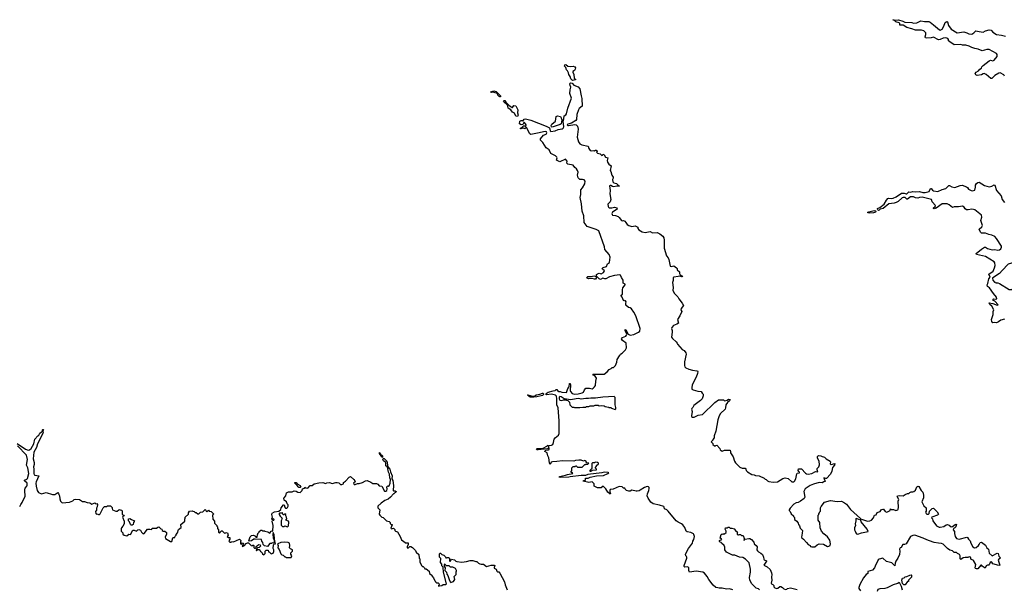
# Model space of a CAD drawing. Extents: x 2240384 to 2404287, y 351326 to 526670.
# Tile 128 of 256: x 2265385 to 2281643, y 449074 to 458470. Entities that reach past the tile are written whole.
import ezdxf

# ---------------------------------------------------------------- set-up
doc = ezdxf.new("R2010")
doc.units = 0

msp = doc.modelspace()

# ---------------------------------------------------------------- linework, layer by layer
at = {"layer": '0CON20XD'}
for points in [[(2281648, 457538), (2281635, 457559), (2281575, 457592), (2281555, 457590), (2281485, 457548), (2281448, 457512), (2281435, 457500), (2281421, 457501), (2281345, 457566), (2281310, 457580), (2281291, 457579), (2281265, 457559), (2281195, 457548), (2281170, 457560), (2281162, 457585), (2281176, 457605), (2281215, 457626), (2281238, 457652), (2281265, 457668), (2281274, 457695), (2281291, 457715), (2281395, 457794), (2281415, 457804), (2281455, 457791), (2281475, 457800), (2281526, 457865), (2281526, 457895), (2281512, 457915), (2281395, 457980), (2281355, 457979), (2281275, 457954), (2281212, 457982), (2281155, 457994), (2281105, 458010), (2281065, 458032), (2281005, 458048), (2280955, 458052), (2280925, 458061), (2280815, 458056), (2280742, 458105), (2280724, 458124), (2280720, 458145), (2280708, 458158), (2280675, 458169), (2280635, 458166), (2280585, 458141), (2280555, 458137), (2280475, 458184), (2280435, 458170), (2280366, 458166), (2280342, 458172), (2280334, 458185), (2280348, 458225), (2280348, 458255), (2280312, 458285), (2280275, 458298), (2280175, 458299), (2280115, 458321), (2280035, 458339), (2279972, 458382), (2279920, 458380), (2279918, 458405), (2279907, 458417), (2279853, 458433), (2279822, 458462), (2279800, 458465), (2279805, 458470), (2279832, 458462), (2279895, 458466), (2279967, 458447), (2280002, 458432), (2280115, 458422), (2280146, 458414), (2280199, 458421), (2280265, 458450), (2280325, 458439), (2280395, 458439), (2280419, 458429), (2280475, 458388), (2280575, 458301), (2280585, 458297), (2280615, 458313), (2280646, 458365), (2280666, 458424), (2280695, 458440), (2280705, 458437), (2280724, 458375), (2280763, 458315), (2280865, 458252), (2280975, 458268), (2281025, 458253), (2281055, 458238), (2281105, 458232), (2281142, 458255), (2281175, 458288), (2281225, 458273), (2281295, 458266), (2281335, 458287), (2281392, 458302), (2281425, 458298), (2281454, 458264), (2281515, 458226), (2281595, 458216), (2281665, 458199)], [(2274515, 457469), (2274484, 457495), (2274474, 457535), (2274455, 457565), (2274449, 457595), (2274433, 457625), (2274415, 457645), (2274402, 457682), (2274381, 457705), (2274385, 457727), (2274405, 457730), (2274435, 457701), (2274475, 457699), (2274525, 457706), (2274554, 457694), (2274562, 457675), (2274559, 457655), (2274545, 457630), (2274518, 457615), (2274518, 457605), (2274537, 457565), (2274538, 457508), (2274552, 457492), (2274570, 457485), (2274535, 457474), (2274515, 457469)], [(2275580, 450695), (2275565, 450692), (2275495, 450710), (2275467, 450693), (2275445, 450692), (2275403, 450703), (2275380, 450725), (2275375, 450740), (2275355, 450740), (2275332, 450762), (2275285, 450768), (2275235, 450750), (2275187, 450723), (2275135, 450720), (2275130, 450705), (2275131, 450671), (2275139, 450655), (2275135, 450643), (2275099, 450675), (2275065, 450732), (2275025, 450770), (2275005, 450770), (2274985, 450750), (2274925, 450750), (2274870, 450775), (2274870, 450815), (2274835, 450847), (2274785, 450833), (2274690, 450855), (2274695, 450870), (2274730, 450875), (2274730, 450885), (2274720, 450895), (2274733, 450907), (2274772, 450908), (2274805, 450922), (2274912, 450948), (2275025, 450953), (2275095, 450982), (2275112, 450995), (2275103, 451003), (2275035, 451005), (2274996, 450994), (2274768, 450965), (2274729, 450951), (2274655, 450950), (2274475, 450930), (2274455, 450925), (2274317, 450917), (2274292, 450922), (2274300, 450935), (2274395, 450954), (2274430, 450970), (2274520, 450985), (2274508, 450998), (2274492, 451002), (2274490, 451025), (2274500, 451035), (2274503, 451077), (2274525, 451100), (2274555, 451100), (2274562, 451108), (2274575, 451110), (2274595, 451090), (2274675, 451090), (2274715, 451130), (2274725, 451130), (2274735, 451140), (2274765, 451140), (2274780, 451155), (2274752, 451162), (2274740, 451175), (2274740, 451185), (2274717, 451197), (2274695, 451190), (2274655, 451204), (2274615, 451206), (2274565, 451200), (2274535, 451189), (2274347, 451193), (2274255, 451180), (2274181, 451179), (2274161, 451169), (2274145, 451130), (2274135, 451160), (2274124, 451244), (2274105, 451277), (2274093, 451325), (2274056, 451345), (2274054, 451355), (2274075, 451370), (2274116, 451374), (2274125, 451380), (2274122, 451448), (2274165, 451452), (2274188, 451465), (2274201, 451495), (2274209, 451551), (2274226, 451574), (2274280, 451615), (2274294, 451645), (2274295, 451855), (2274277, 452067), (2274257, 452115), (2274254, 452215), (2274247, 452257), (2274231, 452275), (2274165, 452290), (2274085, 452282), (2274073, 452293), (2274076, 452305), (2274113, 452327), (2274195, 452350), (2274225, 452352), (2274245, 452372), (2274255, 452372), (2274265, 452352), (2274285, 452338), (2274307, 452337), (2274337, 452323), (2274415, 452320), (2274437, 452385), (2274459, 452415), (2274465, 452470), (2274475, 452468), (2274481, 452440), (2274474, 452355), (2274480, 452335), (2274510, 452305), (2274554, 452294), (2274605, 452296), (2274672, 452315), (2274693, 452327), (2274710, 452365), (2274735, 452390), (2274795, 452392), (2274835, 452382), (2274855, 452390), (2274878, 452415), (2274892, 452435), (2274898, 452505), (2274912, 452555), (2274889, 452589), (2274858, 452605), (2274848, 452625), (2275035, 452623), (2275085, 452662), (2275119, 452701), (2275150, 452715), (2275168, 452732), (2275190, 452735), (2275222, 452768), (2275247, 452823), (2275253, 452867), (2275270, 452895), (2275270, 452905), (2275295, 452930), (2275305, 452950), (2275333, 452967), (2275390, 453025), (2275402, 453055), (2275398, 453135), (2275340, 453180), (2275324, 453205), (2275336, 453225), (2275391, 453249), (2275407, 453265), (2275408, 453285), (2275385, 453335), (2275385, 453360), (2275396, 453355), (2275432, 453282), (2275465, 453265), (2275525, 453277), (2275605, 453313), (2275625, 453333), (2275628, 453375), (2275557, 453585), (2275527, 453647), (2275485, 453702), (2275465, 453718), (2275435, 453722), (2275395, 453760), (2275392, 453795), (2275398, 453815), (2275390, 453835), (2275375, 453840), (2275365, 453830), (2275355, 453840), (2275333, 453893), (2275318, 453915), (2275318, 453925), (2275340, 453945), (2275336, 454014), (2275346, 454045), (2275381, 454095), (2275380, 454105), (2275352, 454125), (2275350, 454175), (2275321, 454215), (2275306, 454255), (2275295, 454260), (2275205, 454253), (2275125, 454227), (2275065, 454198), (2275045, 454197), (2275013, 454207), (2274975, 454186), (2274953, 454193), (2274907, 454237), (2274911, 454265), (2274925, 454277), (2274955, 454287), (2274985, 454280), (2275025, 454302), (2275037, 454315), (2275039, 454329), (2275007, 454355), (2275004, 454366), (2275018, 454385), (2275075, 454400), (2275092, 454445), (2275125, 454465), (2275135, 454555), (2275121, 454595), (2275049, 454679), (2275040, 454725), (2274946, 454985), (2274905, 455011), (2274755, 455060), (2274708, 455125), (2274699, 455235), (2274672, 455312), (2274664, 455435), (2274641, 455535), (2274651, 455585), (2274652, 455665), (2274677, 455695), (2274716, 455765), (2274720, 455805), (2274705, 455829), (2274676, 455835), (2274635, 455835), (2274605, 455860), (2274593, 455903), (2274604, 455955), (2274596, 455985), (2274580, 456010), (2274551, 456031), (2274525, 456069), (2274434, 456085), (2274420, 456105), (2274425, 456137), (2274395, 456169), (2274305, 456127), (2274258, 456145), (2274251, 456155), (2274262, 456192), (2274255, 456203), (2274233, 456225), (2274155, 456265), (2274125, 456323), (2274080, 456355), (2274022, 456442), (2273982, 456485), (2273982, 456505), (2274036, 456564), (2274076, 456584), (2274088, 456602), (2274085, 456620), (2274075, 456626), (2274035, 456622), (2273965, 456602), (2273825, 456576), (2273810, 456585), (2273755, 456690), (2273728, 456672), (2273705, 456681), (2273685, 456680), (2273665, 456668), (2273651, 456675), (2273678, 456692), (2273705, 456720), (2273725, 456720), (2273745, 456710), (2273748, 456735), (2273738, 456752), (2273715, 456778), (2273695, 456740), (2273665, 456738), (2273640, 456755), (2273642, 456798), (2273665, 456810), (2273685, 456808), (2273695, 456798), (2273713, 456827), (2273735, 456836), (2273825, 456811), (2274076, 456716), (2274134, 456684), (2274142, 456635), (2274155, 456624), (2274225, 456639), (2274275, 456659), (2274345, 456670), (2274361, 456679), (2274370, 456705), (2274360, 456795), (2274372, 456835), (2274378, 456885), (2274405, 456902), (2274415, 456918), (2274435, 457008), (2274496, 457175), (2274471, 457255), (2274473, 457315), (2274484, 457355), (2274472, 457382), (2274469, 457411), (2274474, 457425), (2274485, 457431), (2274506, 457425), (2274535, 457392), (2274605, 457360), (2274635, 457332), (2274655, 457215), (2274669, 457171), (2274674, 457045), (2274624, 457006), (2274610, 456985), (2274584, 456905), (2274578, 456825), (2274570, 456810), (2274495, 456761), (2274435, 456747), (2274426, 456735), (2274434, 456725), (2274445, 456723), (2274549, 456739), (2274575, 456734), (2274596, 456715), (2274604, 456665), (2274589, 456535), (2274614, 456455), (2274635, 456421), (2274665, 456404), (2274772, 456385), (2274780, 456345), (2274805, 456313), (2274825, 456308), (2274865, 456310), (2274878, 456302), (2274892, 456318), (2274905, 456320), (2274920, 456305), (2274920, 456295), (2274910, 456285), (2274925, 456270), (2274968, 456258), (2274995, 456230), (2275010, 456235), (2275015, 456250), (2275035, 456242), (2275060, 456200), (2275095, 456190), (2275084, 456145), (2275091, 456121), (2275115, 456088), (2275152, 456062), (2275136, 455985), (2275148, 455965), (2275164, 455905), (2275184, 455875), (2275183, 455855), (2275171, 455835), (2275181, 455795), (2275195, 455779), (2275238, 455768), (2275265, 455740), (2275290, 455725), (2275245, 455724), (2275195, 455713), (2275175, 455717), (2275145, 455736), (2275133, 455737), (2275122, 455728), (2275134, 455655), (2275128, 455595), (2275148, 455505), (2275136, 455464), (2275095, 455427), (2275100, 455390), (2275106, 455376), (2275119, 455369), (2275165, 455364), (2275205, 455377), (2275243, 455365), (2275252, 455345), (2275172, 455295), (2275162, 455275), (2275168, 455255), (2275175, 455248), (2275222, 455242), (2275265, 455224), (2275286, 455206), (2275320, 455155), (2275335, 455152), (2275355, 455160), (2275375, 455148), (2275396, 455126), (2275415, 455093), (2275445, 455074), (2275495, 455060), (2275545, 455070), (2275580, 455055), (2275592, 455045), (2275592, 455025), (2275611, 455001), (2275663, 454973), (2275715, 454960), (2275795, 454978), (2275835, 454952), (2275915, 454960), (2275922, 454952), (2275955, 454940), (2276005, 454900), (2276022, 454872), (2276026, 454835), (2276024, 454725), (2276029, 454699), (2276066, 454575), (2276093, 454543), (2276106, 454516), (2276124, 454405), (2276145, 454400), (2276185, 454408), (2276230, 454375), (2276240, 454365), (2276242, 454345), (2276281, 454311), (2276278, 454285), (2276289, 454259), (2276334, 454235), (2276315, 454229), (2276287, 454237), (2276255, 454236), (2276188, 454225), (2276173, 454215), (2276173, 454167), (2276163, 454135), (2276174, 454055), (2276170, 454005), (2276196, 453956), (2276250, 453900), (2276267, 453867), (2276326, 453795), (2276346, 453754), (2276306, 453705), (2276302, 453685), (2276316, 453655), (2276283, 453585), (2276247, 453525), (2276263, 453465), (2276234, 453446), (2276182, 453425), (2276152, 453395), (2276150, 453375), (2276160, 453345), (2276160, 453315), (2276150, 453235), (2276165, 453210), (2276227, 453155), (2276242, 453135), (2276248, 453115), (2276284, 453074), (2276325, 453032), (2276355, 453013), (2276386, 452975), (2276389, 452955), (2276364, 452825), (2276362, 452765), (2276367, 452745), (2276385, 452729), (2276435, 452704), (2276495, 452686), (2276565, 452680), (2276578, 452675), (2276582, 452665), (2276578, 452635), (2276553, 452575), (2276491, 452445), (2276481, 452395), (2276486, 452376), (2276504, 452364), (2276584, 452344), (2276635, 452338), (2276655, 452310)], [(2273315, 457196), (2273302, 457202), (2273282, 457225), (2273277, 457247), (2273260, 457260), (2273195, 457273), (2273175, 457271), (2273164, 457274), (2273165, 457280), (2273215, 457296), (2273255, 457287), (2273325, 457215), (2273325, 457198), (2273315, 457196)], [(2273605, 456872), (2273577, 456877), (2273556, 456926), (2273524, 456944), (2273495, 456983), (2273452, 457012), (2273446, 457046), (2273433, 457065), (2273379, 457115), (2273374, 457125), (2273379, 457135), (2273395, 457139), (2273411, 457111), (2273460, 457060), (2273486, 457046), (2273515, 457020), (2273525, 457020), (2273545, 457052), (2273575, 457047), (2273585, 457038), (2273613, 456985), (2273603, 456935), (2273617, 456895), (2273605, 456872)], [(2274175, 456699), (2274165, 456704), (2274161, 456725), (2274174, 456745), (2274231, 456799), (2274244, 456876), (2274265, 456887), (2274313, 456873), (2274323, 456863), (2274337, 456817), (2274328, 456755), (2274310, 456740), (2274195, 456702), (2274175, 456699)], [(2281645, 453529), (2281585, 453512), (2281545, 453484), (2281515, 453471), (2281474, 453476), (2281455, 453470), (2281435, 453490), (2281431, 453525), (2281461, 453605), (2281458, 453655), (2281468, 453685), (2281438, 453745), (2281404, 453774), (2281393, 453797), (2281455, 453789), (2281525, 453761), (2281540, 453765), (2281488, 453828), (2281465, 453840), (2281453, 453855), (2281464, 453866), (2281495, 453858), (2281520, 453865), (2281512, 453895), (2281462, 453952), (2281399, 454049), (2281365, 454070), (2281358, 454095), (2281371, 454119), (2281390, 454195), (2281408, 454222), (2281390, 454275), (2281457, 454323), (2281480, 454375), (2281490, 454415), (2281485, 454460), (2281477, 454477), (2281335, 454562), (2281186, 454596), (2281180, 454615), (2281265, 454687), (2281315, 454717), (2281335, 454716), (2281365, 454694), (2281442, 454675), (2281487, 454677), (2281535, 454668), (2281563, 454675), (2281585, 454692), (2281598, 454715), (2281599, 454735), (2281515, 454861), (2281485, 454894), (2281435, 454917), (2281385, 454926), (2281335, 454946), (2281267, 454947), (2281247, 454965), (2281230, 455015), (2281273, 455055), (2281284, 455075), (2281256, 455155), (2281269, 455215), (2281264, 455245), (2281155, 455331), (2281135, 455341), (2281105, 455343), (2281045, 455333), (2281016, 455336), (2280995, 455350), (2280980, 455380), (2280955, 455392), (2280885, 455381), (2280815, 455381), (2280785, 455372), (2280735, 455418), (2280700, 455430), (2280615, 455432), (2280515, 455362), (2280482, 455352), (2280474, 455355), (2280476, 455365), (2280501, 455389), (2280505, 455405), (2280454, 455465), (2280439, 455505), (2280285, 455541), (2280245, 455538), (2280215, 455524), (2280175, 455532), (2280145, 455548), (2280095, 455548), (2280045, 455510), (2280035, 455511), (2280005, 455539), (2279975, 455538), (2279955, 455529), (2279888, 455472), (2279855, 455453), (2279825, 455445), (2279737, 455433), (2279640, 455355), (2279595, 455347), (2279575, 455326), (2279565, 455324), (2279552, 455332), (2279548, 455345), (2279551, 455355), (2279590, 455370), (2279661, 455429), (2279699, 455495), (2279720, 455520), (2279735, 455524), (2279775, 455519), (2279808, 455525), (2279855, 455548), (2279945, 455609), (2279989, 455609), (2280025, 455597), (2280035, 455599), (2280065, 455628), (2280095, 455624), (2280135, 455635), (2280175, 455630), (2280244, 455636), (2280295, 455620), (2280335, 455621), (2280401, 455635), (2280426, 455684), (2280435, 455684), (2280455, 455659), (2280475, 455649), (2280545, 455634), (2280615, 455669), (2280675, 455687), (2280725, 455737), (2280740, 455735), (2280774, 455714), (2280825, 455702), (2280915, 455737), (2280949, 455739), (2281018, 455715), (2281034, 455704), (2281054, 455674), (2281095, 455651), (2281115, 455646), (2281155, 455660), (2281167, 455707), (2281168, 455742), (2281185, 455770), (2281205, 455782), (2281225, 455788), (2281315, 455735), (2281395, 455715), (2281438, 455722), (2281475, 455748), (2281485, 455738), (2281514, 455655), (2281589, 455565), (2281605, 455504), (2281646, 455455)], [(2279415, 455277), (2279390, 455285), (2279391, 455295), (2279407, 455303), (2279495, 455321), (2279518, 455315), (2279528, 455305), (2279516, 455294), (2279485, 455284), (2279415, 455277)], [(2281765, 454022), (2281839, 454091), (2281875, 454160), (2281892, 454305), (2281890, 454355), (2281874, 454414), (2281848, 454438), (2281794, 454456), (2281764, 454456), (2281705, 454437), (2281605, 454332), (2281566, 454284), (2281470, 454225), (2281450, 454205), (2281452, 454175), (2281482, 454142), (2281495, 454140), (2281505, 454130), (2281535, 454130), (2281565, 454118), (2281725, 454022), (2281765, 454022)], [(2274875, 454189), (2274835, 454200), (2274775, 454194), (2274754, 454204), (2274748, 454215), (2274765, 454236), (2274825, 454233), (2274865, 454246), (2274904, 454234), (2274904, 454205), (2274895, 454190), (2274875, 454189)], [(2273875, 452244), (2273816, 452245), (2273771, 452275), (2273775, 452282), (2273855, 452259), (2273885, 452258), (2273915, 452279), (2273975, 452292), (2274015, 452309), (2274028, 452308), (2274035, 452297), (2274034, 452285), (2274018, 452272), (2273925, 452250), (2273875, 452244)], [(2276655, 452310), (2276668, 452295), (2276672, 452265), (2276652, 452215), (2276624, 452186), (2276517, 452105), (2276499, 452071), (2276483, 452055), (2276480, 452045), (2276488, 452005), (2276478, 451935), (2276480, 451925), (2276495, 451912), (2276520, 451915), (2276586, 451944), (2276662, 451955), (2276864, 452156), (2276923, 452197), (2277005, 452200), (2277025, 452183), (2277065, 452194), (2277090, 452210), (2277118, 452205), (2277107, 452183), (2277074, 452156), (2277043, 452115), (2277042, 452065), (2277032, 452045), (2276957, 451973), (2276937, 451935), (2276915, 451870), (2276880, 451685), (2276853, 451605), (2276852, 451575), (2276830, 451545), (2276830, 451535), (2276800, 451505), (2276828, 451478), (2276832, 451462), (2276855, 451440), (2276875, 451440), (2276882, 451448), (2276895, 451450), (2276946, 451396), (2276952, 451375), (2276985, 451352), (2277025, 451368), (2277115, 451370), (2277122, 451345), (2277120, 451325), (2277167, 451257), (2277190, 451185), (2277205, 451160), (2277275, 451090), (2277315, 451070), (2277365, 451070), (2277377, 451057), (2277380, 451035), (2277405, 451010), (2277475, 450968), (2277512, 450962), (2277535, 450950), (2277597, 450947), (2277676, 450906), (2277695, 450888), (2277710, 450885), (2277730, 450865), (2277755, 450852), (2277825, 450843), (2277900, 450845), (2277987, 450903), (2278025, 450911), (2278075, 450900), (2278135, 450844), (2278165, 450846), (2278180, 450860), (2278199, 450895), (2278215, 450977), (2278225, 450988), (2278260, 450995), (2278260, 451005), (2278248, 451015), (2278238, 451035), (2278245, 451060), (2278295, 451060), (2278361, 450991), (2278378, 450978), (2278403, 450973), (2278465, 450983), (2278525, 451019), (2278565, 451012), (2278552, 451045), (2278551, 451065), (2278581, 451095), (2278590, 451125), (2278586, 451186), (2278560, 451235), (2278560, 451265), (2278575, 451280), (2278615, 451278), (2278633, 451263), (2278659, 451259), (2278673, 451253), (2278700, 451225), (2278765, 451190), (2278772, 451175), (2278770, 451145), (2278782, 451135), (2278847, 451147), (2278837, 451123), (2278804, 451085), (2278794, 451025), (2278774, 450975), (2278705, 450901), (2278695, 450899), (2278665, 450910), (2278685, 450850), (2278665, 450847), (2278635, 450830), (2278585, 450834), (2278495, 450806), (2278436, 450784), (2278355, 450730), (2278334, 450685), (2278348, 450595), (2278339, 450571), (2278280, 450525), (2278237, 450503), (2278205, 450500), (2278165, 450477), (2278105, 450412), (2278090, 450385), (2278090, 450375), (2278108, 450355), (2278125, 450320), (2278160, 450285), (2278160, 450275), (2278177, 450257), (2278180, 450225), (2278215, 450200), (2278238, 450165), (2278243, 450143), (2278262, 450122), (2278273, 450083), (2278308, 450045), (2278307, 449997), (2278292, 449935), (2278301, 449921), (2278325, 449902), (2278378, 449848), (2278405, 449810), (2278435, 449798), (2278445, 449780), (2278465, 449772), (2278515, 449772), (2278555, 449808), (2278585, 449822), (2278655, 449818), (2278725, 449782), (2278745, 449783), (2278767, 449795), (2278773, 449825), (2278762, 449885), (2278725, 449938), (2278665, 449988), (2278624, 450034), (2278600, 450085), (2278597, 450173), (2278572, 450215), (2278570, 450295), (2278580, 450305), (2278580, 450325), (2278590, 450335), (2278592, 450348), (2278610, 450365), (2278610, 450415), (2278619, 450441), (2278675, 450512), (2278775, 450541), (2278885, 450522), (2278955, 450528), (2279005, 450502), (2279036, 450476), (2279101, 450391), (2279269, 450239), (2279270, 450225), (2279258, 450222), (2279195, 450240), (2279190, 450235), (2279192, 450205), (2279180, 450155), (2279188, 450125), (2279172, 450085), (2279172, 450055), (2279182, 450032), (2279190, 450005), (2279205, 449990), (2279225, 449983), (2279286, 450004), (2279393, 450025), (2279378, 450065), (2279281, 450185), (2279276, 450214), (2279285, 450230), (2279385, 450200), (2279425, 450205), (2279451, 450215), (2279482, 450255), (2279500, 450295), (2279526, 450304), (2279545, 450338), (2279592, 450355), (2279615, 450388), (2279635, 450398), (2279650, 450395), (2279675, 450358), (2279705, 450346), (2279760, 450375), (2279765, 450400), (2279775, 450390), (2279815, 450392), (2279852, 450372), (2279885, 450382), (2279892, 450395), (2279896, 450425), (2279888, 450525), (2279900, 450555), (2279873, 450605), (2279880, 450615), (2279905, 450620), (2279975, 450614), (2280005, 450638), (2280045, 450653), (2280065, 450652), (2280085, 450672), (2280105, 450682), (2280135, 450682), (2280151, 450689), (2280179, 450711), (2280201, 450765), (2280215, 450776), (2280229, 450769), (2280272, 450705), (2280296, 450675), (2280308, 450625), (2280306, 450585), (2280283, 450515), (2280315, 450450), (2280350, 450415), (2280350, 450365), (2280342, 450345), (2280350, 450325), (2280363, 450313), (2280390, 450315), (2280400, 450325), (2280410, 450365), (2280450, 450405), (2280475, 450410), (2280533, 450353), (2280558, 450315), (2280538, 450295), (2280444, 450266), (2280440, 450255), (2280457, 450237), (2280460, 450205), (2280525, 450118), (2280565, 450100), (2280585, 450098), (2280645, 450111), (2280685, 450137), (2280705, 450142), (2280735, 450132), (2280765, 450103), (2280785, 450108), (2280830, 450145), (2280850, 450150), (2280856, 450145), (2280841, 450105), (2280825, 450087), (2280802, 450075), (2280797, 450055), (2280819, 450029), (2280820, 449995), (2280832, 449945), (2280855, 449912), (2280895, 449900), (2281025, 449932), (2281035, 449930), (2281051, 449901), (2281078, 449875), (2281088, 449835), (2281122, 449775), (2281148, 449758), (2281178, 449765), (2281216, 449795), (2281226, 449814), (2281245, 449848), (2281265, 449850), (2281333, 449803), (2281356, 449756), (2281382, 449735), (2281392, 449672), (2281443, 449623), (2281523, 449667), (2281540, 449665), (2281555, 449620), (2281578, 449595), (2281570, 449580), (2281551, 449569), (2281540, 449555), (2281567, 449473), (2281553, 449467), (2281455, 449496), (2281435, 449522), (2281424, 449524), (2281408, 449515), (2281392, 449475), (2281385, 449470), (2281365, 449473), (2281342, 449458), (2281325, 449420), (2281277, 449455), (2281265, 449472), (2281255, 449473), (2281208, 449412), (2281185, 449409), (2281168, 449415), (2281160, 449425), (2281172, 449485), (2281135, 449546), (2281126, 449556), (2281096, 449566), (2281082, 449605), (2281065, 449610), (2281043, 449597), (2280995, 449600), (2280965, 449590), (2280925, 449563), (2280914, 449575), (2280913, 449625), (2280902, 449645), (2280868, 449665), (2280855, 449680), (2280815, 449683), (2280786, 449706), (2280745, 449720), (2280706, 449746), (2280635, 449818), (2280605, 449830), (2280557, 449837), (2280484, 449844), (2280410, 449875), (2280365, 449887), (2280305, 449916), (2280165, 449964), (2280135, 449960), (2280095, 449942), (2280020, 449825), (2279996, 449814), (2279965, 449811), (2279938, 449765), (2279922, 449755), (2279912, 449735), (2279918, 449705), (2279911, 449645), (2279883, 449585), (2279851, 449535), (2279840, 449505), (2279835, 449458), (2279785, 449508), (2279695, 449532), (2279635, 449588), (2279575, 449570), (2279562, 449558), (2279508, 449455), (2279502, 449425), (2279465, 449388), (2279391, 449369), (2279388, 449335), (2279361, 449319), (2279316, 449264), (2279259, 449151), (2279243, 449105), (2279242, 449085), (2279270, 449050)], [(2275215, 452042), (2275227, 452053), (2275230, 452075), (2275218, 452115), (2275216, 452235), (2275202, 452252), (2275015, 452243), (2274895, 452224), (2274815, 452229), (2274775, 452220), (2274735, 452223), (2274655, 452212), (2274615, 452219), (2274575, 452216), (2274485, 452200), (2274375, 452218), (2274325, 452248), (2274305, 452254), (2274295, 452245), (2274292, 452215), (2274305, 452194), (2274335, 452190), (2274365, 452200), (2274405, 452200), (2274413, 452193), (2274435, 452190), (2274462, 452162), (2274470, 452115), (2274505, 452080), (2274535, 452080), (2274545, 452070), (2274635, 452070), (2274685, 452080), (2274725, 452080), (2274745, 452090), (2274785, 452090), (2274805, 452100), (2274865, 452100), (2274885, 452110), (2274935, 452110), (2274955, 452100), (2274985, 452108), (2275035, 452100), (2275055, 452090), (2275105, 452080), (2275115, 452070), (2275145, 452070), (2275155, 452060), (2275215, 452042)], [(2265345, 451478), (2265483, 451383), (2265525, 451371), (2265545, 451373), (2265575, 451396), (2265621, 451475), (2265638, 451548), (2265685, 451603), (2265704, 451616), (2265718, 451652), (2265762, 451685), (2265760, 451705), (2265765, 451711), (2265775, 451712), (2265779, 451705), (2265767, 451685), (2265771, 451665), (2265767, 451645), (2265680, 451475), (2265665, 451414), (2265619, 451335), (2265605, 451225), (2265623, 451163), (2265623, 451135), (2265612, 451095), (2265620, 451055), (2265616, 450985), (2265625, 450964), (2265635, 450959), (2265700, 450945), (2265658, 450845), (2265654, 450825), (2265656, 450775), (2265673, 450703), (2265695, 450672), (2265745, 450648), (2265825, 450672), (2265925, 450637), (2265965, 450640), (2266015, 450670), (2266026, 450654), (2266030, 450635), (2266043, 450615), (2266047, 450565), (2266058, 450528), (2266085, 450502), (2266205, 450510), (2266265, 450531), (2266283, 450557), (2266305, 450561), (2266375, 450554), (2266424, 450524), (2266455, 450524), (2266498, 450508), (2266545, 450501), (2266575, 450478), (2266625, 450498), (2266645, 450482), (2266660, 450490), (2266668, 450475), (2266667, 450435), (2266655, 450410), (2266651, 450379), (2266638, 450355), (2266640, 450325), (2266653, 450313), (2266665, 450320), (2266685, 450310), (2266705, 450310), (2266715, 450320), (2266762, 450418), (2266785, 450440), (2266825, 450442), (2266835, 450450), (2266885, 450450), (2266910, 450425), (2266910, 450405), (2266920, 450385), (2266975, 450362), (2266995, 450360), (2267020, 450385), (2267035, 450390), (2267043, 450383), (2267065, 450380), (2267078, 450368), (2267080, 450305), (2267105, 450296), (2267110, 450285), (2267087, 450273), (2267083, 450265), (2267110, 450195), (2267108, 450155), (2267090, 450115), (2267065, 450090), (2267060, 450075), (2267060, 450035), (2267087, 450007), (2267090, 449985), (2267110, 449965), (2267155, 449958), (2267188, 449982), (2267215, 449980), (2267255, 450050), (2267275, 450050), (2267315, 450032), (2267335, 450053), (2267355, 450060), (2267379, 450049), (2267394, 450014), (2267425, 449990), (2267438, 449995), (2267493, 450067), (2267535, 450068), (2267565, 450060), (2267575, 450080), (2267645, 450080), (2267665, 450100), (2267682, 450102), (2267715, 450070), (2267730, 450065), (2267735, 450042), (2267754, 450034), (2267782, 450032), (2267808, 450008), (2267809, 449981), (2267786, 449935), (2267795, 449912), (2267875, 449860), (2267895, 449860), (2267915, 449920), (2267925, 449930), (2267945, 449930), (2267952, 449948), (2267970, 449965), (2267970, 449975), (2267990, 450005), (2268005, 450060), (2268050, 450095), (2268048, 450145), (2268110, 450195), (2268110, 450235), (2268117, 450243), (2268118, 450262), (2268170, 450315), (2268173, 450337), (2268190, 450365), (2268235, 450370), (2268245, 450360), (2268268, 450358), (2268282, 450342), (2268298, 450338), (2268325, 450320), (2268345, 450320), (2268372, 450348), (2268408, 450352), (2268445, 450388), (2268458, 450378), (2268462, 450362), (2268475, 450350), (2268505, 450380), (2268512, 450362), (2268548, 450358), (2268588, 450318), (2268588, 450312), (2268570, 450295), (2268573, 450233), (2268600, 450195), (2268600, 450165), (2268638, 450128), (2268640, 450115), (2268650, 450105), (2268650, 450075), (2268670, 450055), (2268670, 450015), (2268682, 450002), (2268698, 450012), (2268702, 450028), (2268715, 450040), (2268728, 450038), (2268765, 450000), (2268787, 450003), (2268795, 450010), (2268817, 450007), (2268830, 449965), (2268810, 449945), (2268835, 449930), (2268857, 449927), (2268857, 449903), (2268840, 449875), (2268842, 449862), (2268855, 449850), (2268875, 449850), (2268885, 449860), (2268915, 449858), (2269015, 449900), (2269040, 449875), (2269030, 449865), (2269032, 449822), (2269045, 449820), (2269065, 449840), (2269077, 449837), (2269082, 449825), (2269060, 449785), (2269065, 449780), (2269096, 449794), (2269123, 449827), (2269148, 449842), (2269162, 449842), (2269207, 449797), (2269225, 449790), (2269235, 449800), (2269245, 449800), (2269250, 449795), (2269250, 449765), (2269265, 449750), (2269278, 449752), (2269288, 449762), (2269292, 449778), (2269315, 449800), (2269325, 449800), (2269335, 449810), (2269357, 449807), (2269360, 449785), (2269338, 449762), (2269312, 449758), (2269302, 449748), (2269290, 449715), (2269295, 449710), (2269315, 449730), (2269338, 449728), (2269357, 449707), (2269360, 449695), (2269375, 449690), (2269390, 449675), (2269395, 449660), (2269415, 449642), (2269437, 449663), (2269440, 449705), (2269455, 449720), (2269488, 449718), (2269492, 449692), (2269508, 449688), (2269535, 449660), (2269568, 449672), (2269580, 449695), (2269580, 449725), (2269570, 449745), (2269574, 449806), (2269582, 449818), (2269610, 449825), (2269595, 449882), (2269587, 449873), (2269588, 449842), (2269578, 449832), (2269552, 449838), (2269545, 449830), (2269515, 449830), (2269475, 449780), (2269425, 449790), (2269405, 449810), (2269402, 449845), (2269382, 449865), (2269377, 449897), (2269275, 449902), (2269252, 449898), (2269215, 449872), (2269175, 449870), (2269170, 449875), (2269193, 449937), (2269215, 449960), (2269247, 449967), (2269278, 449948), (2269282, 449932), (2269308, 449932), (2269310, 449975), (2269320, 449985), (2269320, 449995), (2269340, 450015), (2269342, 450028), (2269365, 450050), (2269385, 450050), (2269395, 450040), (2269425, 450040), (2269435, 450030), (2269485, 450020), (2269515, 450000), (2269535, 450040), (2269565, 450030), (2269569, 450125), (2269556, 450195), (2269561, 450209), (2269580, 450215), (2269587, 450225), (2269575, 450238), (2269555, 450220), (2269548, 450235), (2269553, 450253), (2269558, 450265), (2269550, 450305), (2269553, 450327), (2269595, 450352), (2269665, 450360), (2269695, 450390), (2269700, 450415), (2269740, 450465), (2269747, 450467), (2269758, 450458), (2269760, 450435), (2269775, 450410), (2269795, 450412), (2269808, 450425), (2269820, 450445), (2269820, 450465), (2269802, 450482), (2269790, 450515), (2269750, 450545), (2269748, 450575), (2269750, 450585), (2269780, 450615), (2269790, 450665), (2269825, 450682), (2269885, 450684), (2269915, 450700), (2269953, 450693), (2269978, 450678), (2270015, 450668), (2270048, 450705), (2270055, 450730), (2270088, 450742), (2270092, 450758), (2270108, 450748), (2270145, 450740), (2270182, 450788), (2270215, 450787), (2270246, 450814), (2270325, 450832), (2270393, 450837), (2270435, 450820), (2270455, 450832), (2270498, 450838), (2270545, 450817), (2270605, 450838), (2270627, 450837), (2270655, 450828), (2270685, 450802), (2270705, 450804), (2270730, 450815), (2270730, 450835), (2270765, 450858), (2270825, 450922), (2270845, 450932), (2270902, 450885), (2270921, 450861), (2270922, 450845), (2270898, 450825), (2270907, 450805), (2270925, 450804), (2270965, 450817), (2270993, 450817), (2271043, 450837)], [(2265385, 450440), (2265402, 450475), (2265427, 450505), (2265475, 450610), (2265478, 450635), (2265468, 450675), (2265469, 450715), (2265478, 450742), (2265504, 450775), (2265508, 450788), (2265506, 450825), (2265465, 450865), (2265463, 450875), (2265505, 450892), (2265516, 450904), (2265534, 450985), (2265519, 451075), (2265498, 451122), (2265512, 451215), (2265496, 451286), (2265350, 451440)], [(2271375, 451250), (2271354, 451264), (2271339, 451299), (2271325, 451315), (2271325, 451330), (2271335, 451322), (2271341, 451301), (2271376, 451276), (2271375, 451250)], [(2273945, 451375), (2273926, 451376), (2273916, 451385), (2273932, 451398), (2274028, 451402), (2274090, 451435), (2274105, 451450), (2274112, 451442), (2274114, 451405), (2274101, 451389), (2273945, 451375)], [(2271043, 450837), (2271095, 450862), (2271124, 450866), (2271185, 450840), (2271215, 450819), (2271275, 450818), (2271297, 450807), (2271321, 450781), (2271365, 450773), (2271410, 450695), (2271433, 450695), (2271445, 450703), (2271454, 450724), (2271450, 450765), (2271465, 450780), (2271475, 450770), (2271485, 450780), (2271502, 450825), (2271508, 450885), (2271497, 450915), (2271491, 450975), (2271476, 451005), (2271456, 451086), (2271433, 451113), (2271429, 451165), (2271394, 451194), (2271383, 451215), (2271386, 451234), (2271405, 451230), (2271447, 451185), (2271464, 451094), (2271497, 451057), (2271509, 451009), (2271534, 450945), (2271532, 450895), (2271547, 450867), (2271558, 450785), (2271550, 450705), (2271555, 450700), (2271585, 450700), (2271600, 450685), (2271595, 450670), (2271585, 450670), (2271565, 450650), (2271555, 450650), (2271509, 450591), (2271469, 450561), (2271412, 450538), (2271354, 450496), (2271300, 450445), (2271300, 450415), (2271332, 450382), (2271322, 450315), (2271330, 450295), (2271363, 450263), (2271385, 450260), (2271440, 450205), (2271485, 450190), (2271500, 450175), (2271505, 450160), (2271520, 450145), (2271535, 450140), (2271538, 450135), (2271511, 450081), (2271525, 450070), (2271555, 450080), (2271578, 450058), (2271580, 450045), (2271592, 450032), (2271625, 450020), (2271670, 449945), (2271692, 449892), (2271712, 449872), (2271725, 449870), (2271758, 449838), (2271798, 449838), (2271800, 449815), (2271782, 449775), (2271785, 449760), (2271805, 449760), (2271825, 449780), (2271845, 449782), (2271872, 449765), (2271922, 449715), (2271934, 449684), (2271977, 449647), (2271980, 449585), (2271990, 449575), (2271993, 449523), (2272025, 449460), (2272035, 449450), (2272045, 449450), (2272070, 449425), (2272075, 449410), (2272095, 449410), (2272145, 449370), (2272153, 449333), (2272190, 449305), (2272190, 449295), (2272218, 449265), (2272242, 449212), (2272250, 449205), (2272250, 449195), (2272268, 449178), (2272295, 449180), (2272308, 449168), (2272310, 449145), (2272300, 449135), (2272300, 449125), (2272318, 449132), (2272355, 449134), (2272377, 449153), (2272420, 449155), (2272432, 449165), (2272381, 449355), (2272384, 449385), (2272376, 449405), (2272378, 449438), (2272358, 449458), (2272353, 449487), (2272334, 449514), (2272339, 449579), (2272316, 449606), (2272318, 449655), (2272325, 449670), (2272335, 449670), (2272355, 449650), (2272388, 449638), (2272418, 449608), (2272422, 449592), (2272435, 449590), (2272445, 449600), (2272468, 449598), (2272480, 449585), (2272480, 449545), (2272495, 449530), (2272515, 449570), (2272565, 449560), (2272585, 449540), (2272603, 449533), (2272685, 449520), (2272765, 449530), (2272825, 449550), (2272865, 449550), (2272915, 449530), (2272935, 449530), (2272960, 449505), (2272985, 449492), (2273005, 449488), (2273045, 449490), (2273095, 449450), (2273171, 449469), (2273221, 449471), (2273228, 449465), (2273218, 449435), (2273222, 449422), (2273250, 449405), (2273263, 449373), (2273275, 449360), (2273295, 449360), (2273315, 449342), (2273389, 449195), (2273399, 449145), (2273436, 449066)], [(2274815, 451023), (2274835, 451040), (2274908, 451045), (2274910, 451055), (2274892, 451072), (2274890, 451085), (2274910, 451105), (2274912, 451118), (2274940, 451145), (2274940, 451155), (2274928, 451168), (2274885, 451170), (2274875, 451160), (2274842, 451158), (2274832, 451148), (2274830, 451065), (2274800, 451035), (2274800, 451025), (2274815, 451023)], [(2270015, 450751), (2269995, 450751), (2269982, 450762), (2269968, 450788), (2269928, 450825), (2269930, 450835), (2269948, 450835), (2269966, 450816), (2270018, 450785), (2270026, 450765), (2270015, 450751)], [(2277160, 449065), (2277105, 449080), (2277055, 449077), (2276985, 449090), (2276935, 449090), (2276915, 449100), (2276882, 449105), (2276835, 449140), (2276763, 449235), (2276737, 449287), (2276695, 449337), (2276666, 449356), (2276555, 449372), (2276444, 449354), (2276434, 449384), (2276433, 449425), (2276425, 449440), (2276415, 449446), (2276369, 449439), (2276357, 449447), (2276356, 449465), (2276401, 449585), (2276403, 449603), (2276396, 449616), (2276383, 449625), (2276379, 449655), (2276426, 449744), (2276495, 449833), (2276501, 449865), (2276514, 449895), (2276526, 449946), (2276519, 449975), (2276509, 449989), (2276465, 450012), (2276405, 450022), (2276391, 450031), (2276366, 450095), (2276336, 450135), (2276314, 450154), (2276255, 450179), (2276225, 450201), (2276091, 450365), (2276070, 450385), (2276031, 450400), (2276027, 450427), (2276019, 450439), (2275951, 450461), (2275845, 450484), (2275805, 450511), (2275761, 450575), (2275744, 450615), (2275749, 450651), (2275773, 450705), (2275780, 450735), (2275777, 450755), (2275766, 450766), (2275745, 450768), (2275700, 450755), (2275633, 450707), (2275615, 450698), (2275580, 450695)], [(2269805, 450103), (2269822, 450118), (2269830, 450180), (2269822, 450195), (2269780, 450215), (2269798, 450235), (2269792, 450265), (2269780, 450285), (2269780, 450305), (2269765, 450320), (2269748, 450302), (2269742, 450302), (2269730, 450315), (2269725, 450340), (2269715, 450330), (2269675, 450330), (2269670, 450325), (2269672, 450305), (2269685, 450280), (2269720, 450245), (2269713, 450237), (2269710, 450215), (2269700, 450205), (2269702, 450132), (2269725, 450110), (2269745, 450110), (2269765, 450120), (2269805, 450103)], [(2267245, 450130), (2267225, 450130), (2267213, 450143), (2267197, 450187), (2267183, 450203), (2267183, 450237), (2267205, 450242), (2267233, 450223), (2267280, 450205), (2267278, 450192), (2267263, 450177), (2267257, 450143), (2267245, 450130)], [(2277600, 449065), (2277585, 449079), (2277544, 449095), (2277474, 449165), (2277442, 449225), (2277433, 449267), (2277451, 449355), (2277454, 449405), (2277429, 449509), (2277370, 449570), (2277325, 449596), (2277273, 449605), (2277195, 449638), (2277155, 449636), (2277055, 449686), (2277028, 449725), (2277026, 449766), (2277016, 449796), (2276972, 449832), (2276968, 449848), (2276945, 449850), (2276940, 449865), (2276942, 449878), (2276980, 449895), (2276965, 449910), (2276950, 449915), (2276968, 449975), (2276985, 449990), (2276995, 449980), (2277005, 449990), (2277025, 449990), (2277048, 450012), (2277052, 450032), (2277032, 450065), (2277040, 450085), (2277075, 450090), (2277085, 450100), (2277098, 450098), (2277115, 450080), (2277145, 450080), (2277185, 450070), (2277202, 450042), (2277240, 450015), (2277230, 450005), (2277230, 449985), (2277242, 449972), (2277255, 449970), (2277265, 449980), (2277285, 449980), (2277302, 449962), (2277325, 449960), (2277338, 449948), (2277340, 449925), (2277350, 449915), (2277350, 449890), (2277340, 449885), (2277345, 449880), (2277355, 449890), (2277365, 449900), (2277425, 449912), (2277442, 449912), (2277468, 449895), (2277505, 449850), (2277512, 449822), (2277546, 449795), (2277560, 449775), (2277559, 449725), (2277568, 449708), (2277582, 449692), (2277625, 449672), (2277651, 449645), (2277669, 449605), (2277670, 449570), (2277679, 449559), (2277714, 449545), (2277717, 449535), (2277674, 449474), (2277725, 449444), (2277779, 449399), (2277801, 449345), (2277804, 449315), (2277799, 449275), (2277804, 449225), (2277793, 449175), (2277798, 449165), (2277823, 449153), (2277840, 449135), (2277840, 449115), (2277855, 449098), (2277885, 449088), (2277905, 449090), (2277935, 449118), (2277955, 449118), (2277980, 449105), (2278005, 449080), (2278031, 449071), (2278054, 449076), (2278065, 449088), (2278115, 449100), (2278225, 449070)], [(2269585, 449890), (2269590, 449905), (2269586, 449976), (2269572, 450008), (2269567, 449985), (2269571, 449915), (2269585, 449890)], [(2269865, 449600), (2269880, 449625), (2269860, 449655), (2269860, 449675), (2269890, 449705), (2269890, 449725), (2269855, 449740), (2269840, 449755), (2269848, 449795), (2269842, 449835), (2269820, 449845), (2269765, 449852), (2269695, 449846), (2269648, 449825), (2269643, 449815), (2269651, 449795), (2269650, 449755), (2269669, 449729), (2269695, 449660), (2269715, 449640), (2269738, 449638), (2269765, 449610), (2269778, 449608), (2269785, 449600), (2269865, 449600)], [(2272505, 449187), (2272515, 449192), (2272548, 449205), (2272570, 449235), (2272560, 449285), (2272590, 449315), (2272590, 449365), (2272600, 449375), (2272600, 449385), (2272580, 449415), (2272535, 449440), (2272498, 449438), (2272475, 449460), (2272433, 449463), (2272405, 449490), (2272395, 449480), (2272394, 449454), (2272411, 449425), (2272406, 449385), (2272430, 449355), (2272436, 449325), (2272453, 449303), (2272474, 449235), (2272495, 449198), (2272505, 449187)], [(2279985, 449148), (2279961, 449171), (2279952, 449225), (2279962, 449255), (2279987, 449263), (2280005, 449280), (2280035, 449282), (2280085, 449308), (2280105, 449310), (2280110, 449305), (2280108, 449272), (2280060, 449225), (2280060, 449205), (2280045, 449200), (2280005, 449150), (2279985, 449148)], [(2279550, 449045), (2279560, 449075), (2279595, 449087), (2279675, 449090), (2279715, 449101), (2279815, 449153), (2279884, 449176), (2279905, 449192), (2279941, 449125), (2279954, 449065)]]:
    msp.add_lwpolyline(points, dxfattribs=at)

doc.saveas('drawing.dxf')
